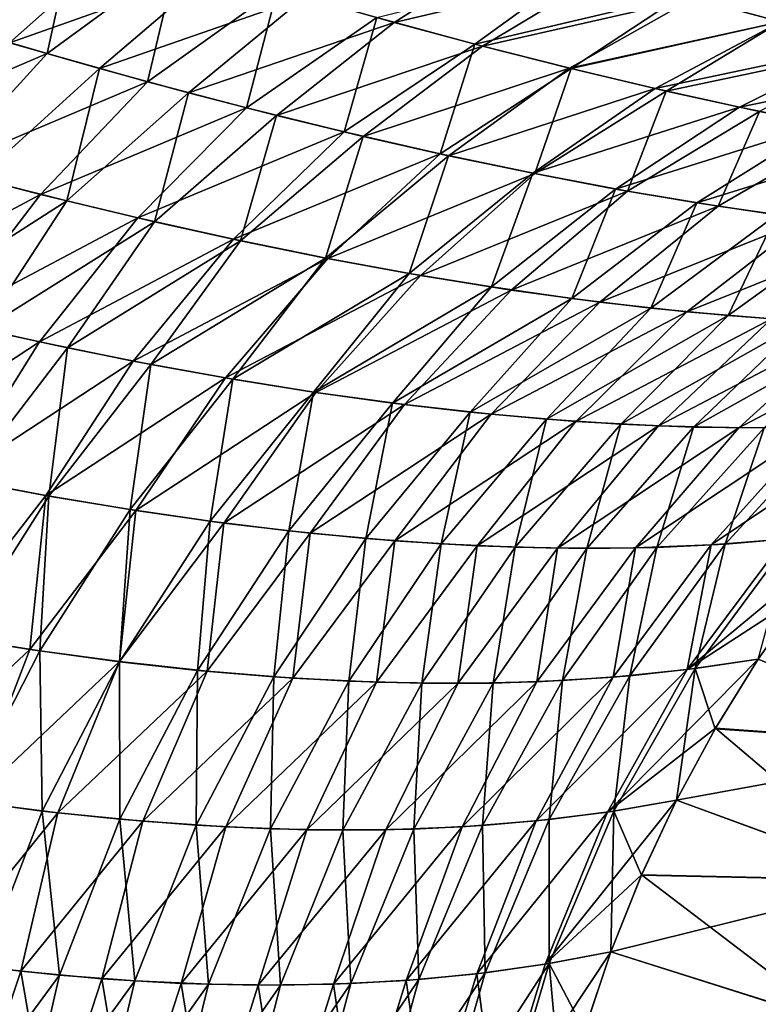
# Model space of a CAD drawing. Header units: millimetres. Extents: x -30 to 76, y -3 to 301.
# Tile 11 of 256: x 19.63 to 22.5, y 39.11 to 42.93. Entities that reach past the tile are written whole.
import ezdxf

# ---------------------------------------------------------------- set-up
doc = ezdxf.new("R2010")
doc.units = ezdxf.units.MM
doc.header["$LTSCALE"] = 81.481481
for name, color, linetype in [('15', 7, 'CONTINUOUS'), ('16', 7, 'CONTINUOUS'), ('17', 7, 'CONTINUOUS')]:
    doc.layers.add(name, color=color, linetype=linetype)

msp = doc.modelspace()

# ---------------------------------------------------------------- linework, layer by layer
at = {"layer": '15', "color": 7, "linetype": 'CONTINUOUS', "true_color": 0xaaaaaa}
for points in [[(19.8457, 43.2942, -17.4351), (19.3429, 42.9169, -17.2223), (19.4461, 43.4254, -17.6917), (19.8457, 43.2942, -17.4351)], [(19.7376, 42.8007, -16.9499), (19.3429, 42.9169, -17.2223), (19.8457, 43.2942, -17.4351), (19.7376, 42.8007, -16.9499)], [(20.2409, 43.1695, -17.1721), (19.7376, 42.8007, -16.9499), (19.8457, 43.2942, -17.4351), (20.2409, 43.1695, -17.1721)], [(20.1275, 42.6918, -16.6717), (19.7376, 42.8007, -16.9499), (20.2409, 43.1695, -17.1721), (20.1275, 42.6918, -16.6717)], [(20.6316, 43.0517, -16.9029), (20.1275, 42.6918, -16.6717), (20.2409, 43.1695, -17.1721), (20.6316, 43.0517, -16.9029)], [(22.8846, 43.1638, -16.6448), (22.585, 42.9239, -16.1322), (22.2026, 43.0277, -16.4289), (22.8846, 43.1638, -16.6448)], [(21.3975, 42.8379, -16.3456), (21.0172, 42.941, -16.6273), (21.8141, 43.1397, -16.7184), (21.3975, 42.8379, -16.3456)], [(22.2026, 43.0277, -16.4289), (21.3975, 42.8379, -16.3456), (21.8141, 43.1397, -16.7184), (22.2026, 43.0277, -16.4289)], [(20.5121, 42.5905, -16.3878), (20.1275, 42.6918, -16.6717), (20.6316, 43.0517, -16.9029), (20.5121, 42.5905, -16.3878)], [(21.0172, 42.941, -16.6273), (20.5121, 42.5905, -16.3878), (20.6316, 43.0517, -16.9029), (21.0172, 42.941, -16.6273)], [(21.7721, 42.7425, -16.0576), (21.3975, 42.8379, -16.3456), (22.2026, 43.0277, -16.4289), (21.7721, 42.7425, -16.0576)], [(22.585, 42.9239, -16.1322), (21.7721, 42.7425, -16.0576), (22.2026, 43.0277, -16.4289), (22.585, 42.9239, -16.1322)], [(20.891, 42.497, -16.0981), (20.5121, 42.5905, -16.3878), (21.0172, 42.941, -16.6273), (20.891, 42.497, -16.0981)], [(21.3975, 42.8379, -16.3456), (20.891, 42.497, -16.0981), (21.0172, 42.941, -16.6273), (21.3975, 42.8379, -16.3456)], [(19.7376, 42.8007, -16.9499), (18.9418, 42.4606, -17.0158), (19.3429, 42.9169, -17.2223), (19.7376, 42.8007, -16.9499)], [(22.1406, 42.6554, -15.7634), (21.7721, 42.7425, -16.0576), (22.585, 42.9239, -16.1322), (22.1406, 42.6554, -15.7634)], [(22.9609, 42.8288, -15.8283), (22.1406, 42.6554, -15.7634), (22.585, 42.9239, -16.1322), (22.9609, 42.8288, -15.8283)], [(21.264, 42.4119, -15.8028), (20.891, 42.497, -16.0981), (21.3975, 42.8379, -16.3456), (21.264, 42.4119, -15.8028)], [(21.7721, 42.7425, -16.0576), (21.264, 42.4119, -15.8028), (21.3975, 42.8379, -16.3456), (21.7721, 42.7425, -16.0576)], [(22.5025, 42.5767, -15.4632), (22.1406, 42.6554, -15.7634), (22.9609, 42.8288, -15.8283), (22.5025, 42.5767, -15.4632)], [(19.3298, 42.3539, -16.7347), (18.9418, 42.4606, -17.0158), (19.7376, 42.8007, -16.9499), (19.3298, 42.3539, -16.7347)], [(20.1275, 42.6918, -16.6717), (19.3298, 42.3539, -16.7347), (19.7376, 42.8007, -16.9499), (20.1275, 42.6918, -16.6717)], [(21.6306, 42.3352, -15.502), (21.264, 42.4119, -15.8028), (21.7721, 42.7425, -16.0576), (21.6306, 42.3352, -15.502)], [(22.1406, 42.6554, -15.7634), (21.6306, 42.3352, -15.502), (21.7721, 42.7425, -16.0576), (22.1406, 42.6554, -15.7634)], [(19.7128, 42.2548, -16.4484), (19.3298, 42.3539, -16.7347), (20.1275, 42.6918, -16.6717), (19.7128, 42.2548, -16.4484)], [(20.5121, 42.5905, -16.3878), (19.7128, 42.2548, -16.4484), (20.1275, 42.6918, -16.6717), (20.5121, 42.5905, -16.3878)], [(21.9904, 42.2674, -15.1957), (21.6306, 42.3352, -15.502), (22.1406, 42.6554, -15.7634), (21.9904, 42.2674, -15.1957)], [(22.5025, 42.5767, -15.4632), (21.9904, 42.2674, -15.1957), (22.1406, 42.6554, -15.7634), (22.5025, 42.5767, -15.4632)], [(20.0903, 42.1637, -16.1569), (19.7128, 42.2548, -16.4484), (20.5121, 42.5905, -16.3878), (20.0903, 42.1637, -16.1569)], [(20.891, 42.497, -16.0981), (20.0903, 42.1637, -16.1569), (20.5121, 42.5905, -16.3878), (20.891, 42.497, -16.0981)], [(22.3429, 42.2088, -14.8842), (21.9904, 42.2674, -15.1957), (22.5025, 42.5767, -15.4632), (22.3429, 42.2088, -14.8842)], [(22.8574, 42.507, -15.157), (22.3429, 42.2088, -14.8842), (22.5025, 42.5767, -15.4632), (22.8574, 42.507, -15.157)], [(20.462, 42.0807, -15.8603), (20.0903, 42.1637, -16.1569), (20.891, 42.497, -16.0981), (20.462, 42.0807, -15.8603)], [(21.264, 42.4119, -15.8028), (20.462, 42.0807, -15.8603), (20.891, 42.497, -16.0981), (21.264, 42.4119, -15.8028)], [(22.6876, 42.1598, -14.5675), (22.3429, 42.2088, -14.8842), (22.8574, 42.507, -15.157), (22.6876, 42.1598, -14.5675)], [(20.8276, 42.0063, -15.5587), (20.462, 42.0807, -15.8603), (21.264, 42.4119, -15.8028), (20.8276, 42.0063, -15.5587)], [(21.6306, 42.3352, -15.502), (20.8276, 42.0063, -15.5587), (21.264, 42.4119, -15.8028), (21.6306, 42.3352, -15.502)], [(19.7128, 42.2548, -16.4484), (18.9626, 41.856, -16.5706), (19.3298, 42.3539, -16.7347), (19.7128, 42.2548, -16.4484)], [(21.1867, 41.9406, -15.2522), (20.8276, 42.0063, -15.5587), (21.6306, 42.3352, -15.502), (21.1867, 41.9406, -15.2522)], [(21.9904, 42.2674, -15.1957), (21.1867, 41.9406, -15.2522), (21.6306, 42.3352, -15.502), (21.9904, 42.2674, -15.1957)], [(19.338, 41.765, -16.2749), (18.9626, 41.856, -16.5706), (19.7128, 42.2548, -16.4484), (19.338, 41.765, -16.2749)], [(20.0903, 42.1637, -16.1569), (19.338, 41.765, -16.2749), (19.7128, 42.2548, -16.4484), (20.0903, 42.1637, -16.1569)], [(21.5388, 41.8839, -14.941), (21.1867, 41.9406, -15.2522), (21.9904, 42.2674, -15.1957), (21.5388, 41.8839, -14.941)], [(22.3429, 42.2088, -14.8842), (21.5388, 41.8839, -14.941), (21.9904, 42.2674, -15.1957), (22.3429, 42.2088, -14.8842)], [(21.8835, 41.8367, -14.6253), (21.5388, 41.8839, -14.941), (22.3429, 42.2088, -14.8842), (21.8835, 41.8367, -14.6253)], [(22.6876, 42.1598, -14.5675), (21.8835, 41.8367, -14.6253), (22.3429, 42.2088, -14.8842), (22.6876, 42.1598, -14.5675)], [(19.7079, 41.6824, -15.9744), (19.338, 41.765, -16.2749), (20.0903, 42.1637, -16.1569), (19.7079, 41.6824, -15.9744)], [(20.462, 42.0807, -15.8603), (19.7079, 41.6824, -15.9744), (20.0903, 42.1637, -16.1569), (20.462, 42.0807, -15.8603)], [(22.2204, 41.7991, -14.3052), (21.8835, 41.8367, -14.6253), (22.6876, 42.1598, -14.5675), (22.2204, 41.7991, -14.3052)], [(23.0241, 42.1208, -14.2459), (22.2204, 41.7991, -14.3052), (22.6876, 42.1598, -14.5675), (23.0241, 42.1208, -14.2459)], [(22.5491, 41.7716, -13.981), (22.2204, 41.7991, -14.3052), (23.0241, 42.1208, -14.2459), (22.5491, 41.7716, -13.981)], [(20.0719, 41.6082, -15.6694), (19.7079, 41.6824, -15.9744), (20.462, 42.0807, -15.8603), (20.0719, 41.6082, -15.6694)], [(20.8276, 42.0063, -15.5587), (20.0719, 41.6082, -15.6694), (20.462, 42.0807, -15.8603), (20.8276, 42.0063, -15.5587)], [(20.4297, 41.5429, -15.3599), (20.0719, 41.6082, -15.6694), (20.8276, 42.0063, -15.5587), (20.4297, 41.5429, -15.3599)], [(21.1867, 41.9406, -15.2522), (20.4297, 41.5429, -15.3599), (20.8276, 42.0063, -15.5587), (21.1867, 41.9406, -15.2522)], [(20.7808, 41.4865, -15.0461), (20.4297, 41.5429, -15.3599), (21.1867, 41.9406, -15.2522), (20.7808, 41.4865, -15.0461)], [(21.5388, 41.8839, -14.941), (20.7808, 41.4865, -15.0461), (21.1867, 41.9406, -15.2522), (21.5388, 41.8839, -14.941)], [(21.1248, 41.4393, -14.7282), (20.7808, 41.4865, -15.0461), (21.5388, 41.8839, -14.941), (21.1248, 41.4393, -14.7282)], [(21.8835, 41.8367, -14.6253), (21.1248, 41.4393, -14.7282), (21.5388, 41.8839, -14.941), (21.8835, 41.8367, -14.6253)], [(21.4615, 41.4018, -14.4064), (21.1248, 41.4393, -14.7282), (21.8835, 41.8367, -14.6253), (21.4615, 41.4018, -14.4064)], [(22.2204, 41.7991, -14.3052), (21.4615, 41.4018, -14.4064), (21.8835, 41.8367, -14.6253), (22.2204, 41.7991, -14.3052)], [(21.7902, 41.374, -14.0809), (21.4615, 41.4018, -14.4064), (22.2204, 41.7991, -14.3052), (21.7902, 41.374, -14.0809)], [(22.5491, 41.7716, -13.981), (21.7902, 41.374, -14.0809), (22.2204, 41.7991, -14.3052), (22.5491, 41.7716, -13.981)], [(19.7079, 41.6824, -15.9744), (19.0169, 41.229, -16.1463), (19.338, 41.765, -16.2749), (19.7079, 41.6824, -15.9744)], [(22.1107, 41.3564, -13.7519), (21.7902, 41.374, -14.0809), (22.5491, 41.7716, -13.981), (22.1107, 41.3564, -13.7519)], [(22.8689, 41.7543, -13.6528), (22.1107, 41.3564, -13.7519), (22.5491, 41.7716, -13.981), (22.8689, 41.7543, -13.6528)], [(22.4224, 41.3491, -13.4197), (22.1107, 41.3564, -13.7519), (22.8689, 41.7543, -13.6528), (22.4224, 41.3491, -13.4197)], [(23.1795, 41.7477, -13.3211), (22.4224, 41.3491, -13.4197), (22.8689, 41.7543, -13.6528), (23.1795, 41.7477, -13.3211)], [(22.7249, 41.3524, -13.0846), (22.4224, 41.3491, -13.4197), (23.1795, 41.7477, -13.3211), (22.7249, 41.3524, -13.0846)], [(19.378, 41.1534, -15.8363), (19.0169, 41.229, -16.1463), (19.7079, 41.6824, -15.9744), (19.378, 41.1534, -15.8363)], [(20.0719, 41.6082, -15.6694), (19.378, 41.1534, -15.8363), (19.7079, 41.6824, -15.9744), (20.0719, 41.6082, -15.6694)], [(19.7332, 41.0865, -15.5221), (19.378, 41.1534, -15.8363), (20.0719, 41.6082, -15.6694), (19.7332, 41.0865, -15.5221)], [(20.4297, 41.5429, -15.3599), (19.7332, 41.0865, -15.5221), (20.0719, 41.6082, -15.6694), (20.4297, 41.5429, -15.3599)], [(20.0821, 41.0286, -15.2039), (19.7332, 41.0865, -15.5221), (20.4297, 41.5429, -15.3599), (20.0821, 41.0286, -15.2039)], [(20.7808, 41.4865, -15.0461), (20.0821, 41.0286, -15.2039), (20.4297, 41.5429, -15.3599), (20.7808, 41.4865, -15.0461)], [(20.4243, 40.98, -14.8819), (20.0821, 41.0286, -15.2039), (20.7808, 41.4865, -15.0461), (20.4243, 40.98, -14.8819)], [(21.1248, 41.4393, -14.7282), (20.4243, 40.98, -14.8819), (20.7808, 41.4865, -15.0461), (21.1248, 41.4393, -14.7282)], [(20.7594, 40.9408, -14.5562), (20.4243, 40.98, -14.8819), (21.1248, 41.4393, -14.7282), (20.7594, 40.9408, -14.5562)], [(21.4615, 41.4018, -14.4064), (20.7594, 40.9408, -14.5562), (21.1248, 41.4393, -14.7282), (21.4615, 41.4018, -14.4064)], [(21.0871, 40.9113, -14.2271), (20.7594, 40.9408, -14.5562), (21.4615, 41.4018, -14.4064), (21.0871, 40.9113, -14.2271)], [(21.7902, 41.374, -14.0809), (21.0871, 40.9113, -14.2271), (21.4615, 41.4018, -14.4064), (21.7902, 41.374, -14.0809)], [(21.407, 40.8918, -13.8949), (21.0871, 40.9113, -14.2271), (21.7902, 41.374, -14.0809), (21.407, 40.8918, -13.8949)], [(22.1107, 41.3564, -13.7519), (21.407, 40.8918, -13.8949), (21.7902, 41.374, -14.0809), (22.1107, 41.3564, -13.7519)], [(22.5994, 40.9176, -12.54), (22.3153, 40.8952, -12.8819), (23.0176, 41.3665, -12.7471), (22.5994, 40.9176, -12.54)], [(23.0176, 41.3665, -12.7471), (22.3153, 40.8952, -12.8819), (22.7249, 41.3524, -13.0846), (23.0176, 41.3665, -12.7471)], [(21.7186, 40.8824, -13.5598), (21.407, 40.8918, -13.8949), (22.1107, 41.3564, -13.7519), (21.7186, 40.8824, -13.5598)], [(22.4224, 41.3491, -13.4197), (21.7186, 40.8824, -13.5598), (22.1107, 41.3564, -13.7519), (22.4224, 41.3491, -13.4197)], [(22.0215, 40.8835, -13.222), (21.7186, 40.8824, -13.5598), (22.4224, 41.3491, -13.4197), (22.0215, 40.8835, -13.222)], [(22.3153, 40.8952, -12.8819), (22.0215, 40.8835, -13.222), (22.7249, 41.3524, -13.0846), (22.3153, 40.8952, -12.8819)], [(22.7249, 41.3524, -13.0846), (22.0215, 40.8835, -13.222), (22.4224, 41.3491, -13.4197), (22.7249, 41.3524, -13.0846)], [(19.7332, 41.0865, -15.5221), (19.3153, 40.5474, -15.5475), (19.378, 41.1534, -15.8363), (19.7332, 41.0865, -15.5221)], [(19.6704, 40.4897, -15.2086), (19.3153, 40.5474, -15.5475), (19.7332, 41.0865, -15.5221), (19.6704, 40.4897, -15.2086)], [(20.0821, 41.0286, -15.2039), (19.6704, 40.4897, -15.2086), (19.7332, 41.0865, -15.5221), (20.0821, 41.0286, -15.2039)], [(20.0184, 40.4422, -14.8658), (19.6704, 40.4897, -15.2086), (20.0821, 41.0286, -15.2039), (20.0184, 40.4422, -14.8658)], [(20.4243, 40.98, -14.8819), (20.0184, 40.4422, -14.8658), (20.0821, 41.0286, -15.2039), (20.4243, 40.98, -14.8819)], [(20.3589, 40.4049, -14.5194), (20.0184, 40.4422, -14.8658), (20.4243, 40.98, -14.8819), (20.3589, 40.4049, -14.5194)], [(20.7594, 40.9408, -14.5562), (20.3589, 40.4049, -14.5194), (20.4243, 40.98, -14.8819), (20.7594, 40.9408, -14.5562)], [(22.6791, 40.7083, -12.1035), (22.2221, 40.4113, -12.3819), (22.8735, 40.9508, -12.1966), (22.6791, 40.7083, -12.1035)], [(22.8735, 40.9508, -12.1966), (22.2221, 40.4113, -12.3819), (22.5994, 40.9176, -12.54), (22.8735, 40.9508, -12.1966)], [(20.6916, 40.3781, -14.1697), (20.3589, 40.4049, -14.5194), (20.7594, 40.9408, -14.5562), (20.6916, 40.3781, -14.1697)], [(21.0871, 40.9113, -14.2271), (20.6916, 40.3781, -14.1697), (20.7594, 40.9408, -14.5562), (21.0871, 40.9113, -14.2271)], [(21.0161, 40.3623, -13.8169), (20.6916, 40.3781, -14.1697), (21.0871, 40.9113, -14.2271), (21.0161, 40.3623, -13.8169)], [(21.407, 40.8918, -13.8949), (21.0161, 40.3623, -13.8169), (21.0871, 40.9113, -14.2271), (21.407, 40.8918, -13.8949)], [(22.5994, 40.9176, -12.54), (22.2221, 40.4113, -12.3819), (22.3153, 40.8952, -12.8819), (22.5994, 40.9176, -12.54)], [(21.3318, 40.3575, -13.4615), (21.0161, 40.3623, -13.8169), (21.407, 40.8918, -13.8949), (21.3318, 40.3575, -13.4615)], [(21.7186, 40.8824, -13.5598), (21.3318, 40.3575, -13.4615), (21.407, 40.8918, -13.8949), (21.7186, 40.8824, -13.5598)], [(21.6384, 40.364, -13.1035), (21.3318, 40.3575, -13.4615), (21.7186, 40.8824, -13.5598), (21.6384, 40.364, -13.1035)], [(21.9353, 40.3819, -12.7435), (21.6384, 40.364, -13.1035), (22.0215, 40.8835, -13.222), (21.9353, 40.3819, -12.7435)], [(22.0215, 40.8835, -13.222), (21.6384, 40.364, -13.1035), (21.7186, 40.8824, -13.5598), (22.0215, 40.8835, -13.222)], [(22.2221, 40.4113, -12.3819), (21.9353, 40.3819, -12.7435), (22.3153, 40.8952, -12.8819), (22.2221, 40.4113, -12.3819)], [(22.3153, 40.8952, -12.8819), (21.9353, 40.3819, -12.7435), (22.0215, 40.8835, -13.222), (22.3153, 40.8952, -12.8819)], [(22.4983, 40.4524, -12.0192), (22.2221, 40.4113, -12.3819), (22.6791, 40.7083, -12.1035), (22.4983, 40.4524, -12.0192)], [(19.6704, 40.4897, -15.2086), (19.0984, 39.9522, -15.4921), (19.3153, 40.5474, -15.5475), (19.6704, 40.4897, -15.2086)], [(19.4426, 39.8989, -15.1433), (19.0984, 39.9522, -15.4921), (19.6704, 40.4897, -15.2086), (19.4426, 39.8989, -15.1433)], [(20.0184, 40.4422, -14.8658), (19.4426, 39.8989, -15.1433), (19.6704, 40.4897, -15.2086), (20.0184, 40.4422, -14.8658)], [(22.332, 40.1842, -11.944), (21.9134, 39.8587, -12.2483), (22.4983, 40.4524, -12.0192), (22.332, 40.1842, -11.944)], [(22.4983, 40.4524, -12.0192), (21.9134, 39.8587, -12.2483), (22.2221, 40.4113, -12.3819), (22.4983, 40.4524, -12.0192)], [(19.78, 39.8557, -14.791), (19.4426, 39.8989, -15.1433), (20.0184, 40.4422, -14.8658), (19.78, 39.8557, -14.791)], [(20.3589, 40.4049, -14.5194), (19.78, 39.8557, -14.791), (20.0184, 40.4422, -14.8658), (20.3589, 40.4049, -14.5194)], [(21.9134, 39.8587, -12.2483), (21.6359, 39.8243, -12.6173), (22.2221, 40.4113, -12.3819), (21.9134, 39.8587, -12.2483)], [(22.2221, 40.4113, -12.3819), (21.6359, 39.8243, -12.6173), (21.9353, 40.3819, -12.7435), (22.2221, 40.4113, -12.3819)], [(20.1099, 39.823, -14.4353), (19.78, 39.8557, -14.791), (20.3589, 40.4049, -14.5194), (20.1099, 39.823, -14.4353)], [(20.6916, 40.3781, -14.1697), (20.1099, 39.823, -14.4353), (20.3589, 40.4049, -14.5194), (20.6916, 40.3781, -14.1697)], [(20.4322, 39.801, -14.0766), (20.1099, 39.823, -14.4353), (20.6916, 40.3781, -14.1697), (20.4322, 39.801, -14.0766)], [(21.0161, 40.3623, -13.8169), (20.4322, 39.801, -14.0766), (20.6916, 40.3781, -14.1697), (21.0161, 40.3623, -13.8169)], [(21.6359, 39.8243, -12.6173), (21.3486, 39.8015, -12.9851), (21.9353, 40.3819, -12.7435), (21.6359, 39.8243, -12.6173)], [(21.9353, 40.3819, -12.7435), (21.3486, 39.8015, -12.9851), (21.6384, 40.364, -13.1035), (21.9353, 40.3819, -12.7435)], [(20.7463, 39.79, -13.7151), (20.4322, 39.801, -14.0766), (21.0161, 40.3623, -13.8169), (20.7463, 39.79, -13.7151)], [(21.3318, 40.3575, -13.4615), (20.7463, 39.79, -13.7151), (21.0161, 40.3623, -13.8169), (21.3318, 40.3575, -13.4615)], [(21.052, 39.7901, -13.3512), (20.7463, 39.79, -13.7151), (21.3318, 40.3575, -13.4615), (21.052, 39.7901, -13.3512)], [(21.3486, 39.8015, -12.9851), (21.052, 39.7901, -13.3512), (21.6384, 40.364, -13.1035), (21.3486, 39.8015, -12.9851)], [(21.6384, 40.364, -13.1035), (21.052, 39.7901, -13.3512), (21.3318, 40.3575, -13.4615), (21.6384, 40.364, -13.1035)], [(22.1807, 39.9047, -11.8783), (21.9134, 39.8587, -12.2483), (22.332, 40.1842, -11.944), (22.1807, 39.9047, -11.8783)], [(19.78, 39.8557, -14.791), (19.3148, 39.2799, -15.0821), (19.4426, 39.8989, -15.1433), (19.78, 39.8557, -14.791)], [(22.0452, 39.6153, -11.8224), (21.6708, 39.2685, -12.15), (22.1807, 39.9047, -11.8783), (22.0452, 39.6153, -11.8224)], [(22.1807, 39.9047, -11.8783), (21.6708, 39.2685, -12.15), (21.9134, 39.8587, -12.2483), (22.1807, 39.9047, -11.8783)], [(19.6364, 39.241, -14.7243), (19.3148, 39.2799, -15.0821), (19.78, 39.8557, -14.791), (19.6364, 39.241, -14.7243)], [(20.1099, 39.823, -14.4353), (19.6364, 39.241, -14.7243), (19.78, 39.8557, -14.791), (20.1099, 39.823, -14.4353)], [(21.6708, 39.2685, -12.15), (21.406, 39.2314, -12.523), (21.9134, 39.8587, -12.2483), (21.6708, 39.2685, -12.15)], [(21.9134, 39.8587, -12.2483), (21.406, 39.2314, -12.523), (21.6359, 39.8243, -12.6173), (21.9134, 39.8587, -12.2483)], [(19.9509, 39.2124, -14.3634), (19.6364, 39.241, -14.7243), (20.1099, 39.823, -14.4353), (19.9509, 39.2124, -14.3634)], [(20.4322, 39.801, -14.0766), (19.9509, 39.2124, -14.3634), (20.1099, 39.823, -14.4353), (20.4322, 39.801, -14.0766)], [(20.2581, 39.1944, -13.9997), (19.9509, 39.2124, -14.3634), (20.4322, 39.801, -14.0766), (20.2581, 39.1944, -13.9997)], [(20.7463, 39.79, -13.7151), (20.2581, 39.1944, -13.9997), (20.4322, 39.801, -14.0766), (20.7463, 39.79, -13.7151)], [(21.1319, 39.2055, -12.8948), (20.849, 39.1908, -13.2651), (21.3486, 39.8015, -12.9851), (21.1319, 39.2055, -12.8948)], [(21.3486, 39.8015, -12.9851), (20.849, 39.1908, -13.2651), (21.052, 39.7901, -13.3512), (21.3486, 39.8015, -12.9851)], [(21.406, 39.2314, -12.523), (21.1319, 39.2055, -12.8948), (21.6359, 39.8243, -12.6173), (21.406, 39.2314, -12.523)], [(21.6359, 39.8243, -12.6173), (21.1319, 39.2055, -12.8948), (21.3486, 39.8015, -12.9851), (21.6359, 39.8243, -12.6173)], [(20.5576, 39.1871, -13.6335), (20.2581, 39.1944, -13.9997), (20.7463, 39.79, -13.7151), (20.5576, 39.1871, -13.6335)], [(20.849, 39.1908, -13.2651), (20.5576, 39.1871, -13.6335), (21.052, 39.7901, -13.3512), (20.849, 39.1908, -13.2651)], [(21.052, 39.7901, -13.3512), (20.5576, 39.1871, -13.6335), (20.7463, 39.79, -13.7151), (21.052, 39.7901, -13.3512)], [(21.9261, 39.317, -11.7764), (21.6708, 39.2685, -12.15), (22.0452, 39.6153, -11.8224), (21.9261, 39.317, -11.7764)], [(21.8237, 39.0112, -11.7406), (21.4819, 38.6479, -12.1126), (21.9261, 39.317, -11.7764), (21.8237, 39.0112, -11.7406)], [(21.9261, 39.317, -11.7764), (21.4819, 38.6479, -12.1126), (21.6708, 39.2685, -12.15), (21.9261, 39.317, -11.7764)], [(19.6364, 39.241, -14.7243), (19.4302, 38.6249, -14.8495), (19.3148, 39.2799, -15.0821), (19.6364, 39.241, -14.7243)], [(21.6708, 39.2685, -12.15), (21.4819, 38.6479, -12.1126), (21.406, 39.2314, -12.523), (21.6708, 39.2685, -12.15)], [(19.748, 38.5932, -14.4661), (19.4302, 38.6249, -14.8495), (19.6364, 39.241, -14.7243), (19.748, 38.5932, -14.4661)], [(19.9509, 39.2124, -14.3634), (19.748, 38.5932, -14.4661), (19.6364, 39.241, -14.7243), (19.9509, 39.2124, -14.3634)], [(21.406, 39.2314, -12.523), (21.2154, 38.6088, -12.5093), (21.1319, 39.2055, -12.8948), (21.406, 39.2314, -12.523)], [(21.4819, 38.6479, -12.1126), (21.2154, 38.6088, -12.5093), (21.406, 39.2314, -12.523), (21.4819, 38.6479, -12.1126)], [(20.0581, 38.5728, -14.0795), (19.748, 38.5932, -14.4661), (19.9509, 39.2124, -14.3634), (20.0581, 38.5728, -14.0795)], [(20.2581, 39.1944, -13.9997), (20.0581, 38.5728, -14.0795), (19.9509, 39.2124, -14.3634), (20.2581, 39.1944, -13.9997)], [(20.3604, 38.564, -13.6903), (20.0581, 38.5728, -14.0795), (20.2581, 39.1944, -13.9997), (20.3604, 38.564, -13.6903)], [(20.5576, 39.1871, -13.6335), (20.3604, 38.564, -13.6903), (20.2581, 39.1944, -13.9997), (20.5576, 39.1871, -13.6335)], [(20.6542, 38.567, -13.2986), (20.3604, 38.564, -13.6903), (20.5576, 39.1871, -13.6335), (20.6542, 38.567, -13.2986)], [(20.849, 39.1908, -13.2651), (20.6542, 38.567, -13.2986), (20.5576, 39.1871, -13.6335), (20.849, 39.1908, -13.2651)], [(20.9394, 38.5819, -12.9048), (20.6542, 38.567, -13.2986), (20.849, 39.1908, -13.2651), (20.9394, 38.5819, -12.9048)], [(21.1319, 39.2055, -12.8948), (20.9394, 38.5819, -12.9048), (20.849, 39.1908, -13.2651), (21.1319, 39.2055, -12.8948)], [(21.2154, 38.6088, -12.5093), (20.9394, 38.5819, -12.9048), (21.1319, 39.2055, -12.8948), (21.2154, 38.6088, -12.5093)]]:
    msp.add_3dface(points, dxfattribs=at)
at = {"layer": '16', "color": 7, "linetype": 'CONTINUOUS', "true_color": 0xaaaaaa}
for points in [[(22.4983, 40.4524, -12.0192), (22.6791, 40.7083, -12.1035), (23.313, 40.1144, -10.1214), (22.4983, 40.4524, -12.0192)], [(22.4983, 40.4524, 12.0192), (22.3309, 40.1822, 11.9435), (23.3217, 40.1132, 10.1025), (22.4983, 40.4524, 12.0192)], [(22.332, 40.1842, -11.944), (22.4983, 40.4524, -12.0192), (23.313, 40.1144, -10.1214), (22.332, 40.1842, -11.944)], [(22.1807, 39.9047, -11.8783), (22.332, 40.1842, -11.944), (23.0289, 39.5928, -10.0226), (22.1807, 39.9047, -11.8783)], [(22.3309, 40.1822, 11.9435), (22.1807, 39.9047, 11.8784), (23.3217, 40.1132, 10.1025), (22.3309, 40.1822, 11.9435)], [(22.332, 40.1842, -11.944), (23.313, 40.1144, -10.1214), (23.0289, 39.5928, -10.0226), (22.332, 40.1842, -11.944)], [(23.3217, 40.1132, 10.1025), (22.1807, 39.9047, 11.8784), (23.0375, 39.5915, 10.0038), (23.3217, 40.1132, 10.1025)], [(22.1807, 39.9047, 11.8784), (22.0446, 39.6138, 11.8222), (23.0375, 39.5915, 10.0038), (22.1807, 39.9047, 11.8784)], [(22.0452, 39.6153, -11.8224), (22.1807, 39.9047, -11.8783), (23.0289, 39.5928, -10.0226), (22.0452, 39.6153, -11.8224)], [(21.9261, 39.317, -11.7764), (22.0452, 39.6153, -11.8224), (22.803, 39.0391, -9.9527), (21.9261, 39.317, -11.7764)], [(22.0446, 39.6138, 11.8222), (21.9261, 39.317, 11.7764), (23.0375, 39.5915, 10.0038), (22.0446, 39.6138, 11.8222)], [(22.0452, 39.6153, -11.8224), (23.0289, 39.5928, -10.0226), (22.803, 39.0391, -9.9527), (22.0452, 39.6153, -11.8224)], [(23.0375, 39.5915, 10.0038), (21.9261, 39.317, 11.7764), (22.8116, 39.0378, 9.9341), (23.0375, 39.5915, 10.0038)], [(21.9261, 39.317, 11.7764), (21.8235, 39.0103, 11.7405), (22.8116, 39.0378, 9.9341), (21.9261, 39.317, 11.7764)], [(21.8237, 39.0112, -11.7406), (21.9261, 39.317, -11.7764), (22.803, 39.0391, -9.9527), (21.8237, 39.0112, -11.7406)]]:
    msp.add_3dface(points, dxfattribs=at)
at = {"layer": '17', "color": 7, "linetype": 'CONTINUOUS', "true_color": 0xaaaaaa}
for points in [[(19.5924, 42.8428, 17.0512), (20.0325, 43.2346, 17.3119), (19.2392, 42.9484, 17.2923), (19.5924, 42.8428, 17.0512)], [(20.3873, 43.1247, 17.0724), (20.0325, 43.2346, 17.3119), (19.5924, 42.8428, 17.0512), (20.3873, 43.1247, 17.0724)], [(21.085, 42.9222, 16.5779), (21.5519, 43.2187, 16.9074), (20.7382, 43.0205, 16.8277), (21.085, 42.9222, 16.5779)], [(21.9009, 43.1141, 16.6547), (21.5519, 43.2187, 16.9074), (21.085, 42.9222, 16.5779), (21.9009, 43.1141, 16.6547)], [(22.8567, 43.1723, 16.666), (22.2454, 43.0157, 16.3963), (22.585, 42.9239, 16.1322), (22.8567, 43.1723, 16.666)], [(19.9417, 42.7429, 16.8054), (20.3873, 43.1247, 17.0724), (19.5924, 42.8428, 17.0512), (19.9417, 42.7429, 16.8054)], [(20.7382, 43.0205, 16.8277), (20.3873, 43.1247, 17.0724), (19.9417, 42.7429, 16.8054), (20.7382, 43.0205, 16.8277)], [(21.4273, 42.8301, 16.323), (21.9009, 43.1141, 16.6547), (21.085, 42.9222, 16.5779), (21.4273, 42.8301, 16.323)], [(22.2454, 43.0157, 16.3963), (21.9009, 43.1141, 16.6547), (21.4273, 42.8301, 16.323), (22.2454, 43.0157, 16.3963)], [(20.2871, 42.649, 16.5551), (20.7382, 43.0205, 16.8277), (19.9417, 42.7429, 16.8054), (20.2871, 42.649, 16.5551)], [(21.085, 42.9222, 16.5779), (20.7382, 43.0205, 16.8277), (20.2871, 42.649, 16.5551), (21.085, 42.9222, 16.5779)], [(21.765, 42.7443, 16.0631), (22.2454, 43.0157, 16.3963), (21.4273, 42.8301, 16.323), (21.765, 42.7443, 16.0631)], [(22.585, 42.9239, 16.1322), (22.2454, 43.0157, 16.3963), (21.765, 42.7443, 16.0631), (22.585, 42.9239, 16.1322)], [(20.6281, 42.5612, 16.3002), (21.085, 42.9222, 16.5779), (20.2871, 42.649, 16.5551), (20.6281, 42.5612, 16.3002)], [(21.4273, 42.8301, 16.323), (21.085, 42.9222, 16.5779), (20.6281, 42.5612, 16.3002), (21.4273, 42.8301, 16.323)], [(22.0977, 42.6651, 15.7982), (22.585, 42.9239, 16.1322), (21.765, 42.7443, 16.0631), (22.0977, 42.6651, 15.7982)], [(22.9194, 42.8389, 15.8624), (22.585, 42.9239, 16.1322), (22.0977, 42.6651, 15.7982), (22.9194, 42.8389, 15.8624)], [(19.9417, 42.7429, 16.8054), (19.5924, 42.8428, 17.0512), (19.4706, 42.3167, 16.6306), (19.9417, 42.7429, 16.8054)], [(20.9646, 42.4797, 16.0407), (21.4273, 42.8301, 16.323), (20.6281, 42.5612, 16.3002), (20.9646, 42.4797, 16.0407)], [(21.765, 42.7443, 16.0631), (21.4273, 42.8301, 16.323), (20.9646, 42.4797, 16.0407), (21.765, 42.7443, 16.0631)], [(22.4251, 42.5929, 15.5283), (22.9194, 42.8389, 15.8624), (22.0977, 42.6651, 15.7982), (22.4251, 42.5929, 15.5283)], [(23.2484, 42.7611, 15.5869), (22.9194, 42.8389, 15.8624), (22.4251, 42.5929, 15.5283), (23.2484, 42.7611, 15.5869)], [(19.8147, 42.2295, 16.3707), (19.9417, 42.7429, 16.8054), (19.4706, 42.3167, 16.6306), (19.8147, 42.2295, 16.3707)], [(20.2871, 42.649, 16.5551), (19.9417, 42.7429, 16.8054), (19.8147, 42.2295, 16.3707), (20.2871, 42.649, 16.5551)], [(21.2963, 42.4048, 15.7768), (21.765, 42.7443, 16.0631), (20.9646, 42.4797, 16.0407), (21.2963, 42.4048, 15.7768)], [(22.0977, 42.6651, 15.7982), (21.765, 42.7443, 16.0631), (21.2963, 42.4048, 15.7768), (22.0977, 42.6651, 15.7982)], [(22.7469, 42.5278, 15.2535), (23.2484, 42.7611, 15.5869), (22.4251, 42.5929, 15.5283), (22.7469, 42.5278, 15.2535)], [(21.6228, 42.3368, 15.5085), (22.0977, 42.6651, 15.7982), (21.2963, 42.4048, 15.7768), (21.6228, 42.3368, 15.5085)], [(22.4251, 42.5929, 15.5283), (22.0977, 42.6651, 15.7982), (21.6228, 42.3368, 15.5085), (22.4251, 42.5929, 15.5283)], [(20.1543, 42.1489, 16.1066), (20.2871, 42.649, 16.5551), (19.8147, 42.2295, 16.3707), (20.1543, 42.1489, 16.1066)], [(20.6281, 42.5612, 16.3002), (20.2871, 42.649, 16.5551), (20.1543, 42.1489, 16.1066), (20.6281, 42.5612, 16.3002)], [(21.9439, 42.2757, 15.2359), (22.4251, 42.5929, 15.5283), (21.6228, 42.3368, 15.5085), (21.9439, 42.2757, 15.2359)], [(22.7469, 42.5278, 15.2535), (22.4251, 42.5929, 15.5283), (21.9439, 42.2757, 15.2359), (22.7469, 42.5278, 15.2535)], [(20.4891, 42.075, 15.8383), (20.6281, 42.5612, 16.3002), (20.1543, 42.1489, 16.1066), (20.4891, 42.075, 15.8383)], [(20.9646, 42.4797, 16.0407), (20.6281, 42.5612, 16.3002), (20.4891, 42.075, 15.8383), (20.9646, 42.4797, 16.0407)], [(22.2593, 42.222, 14.9591), (22.7469, 42.5278, 15.2535), (21.9439, 42.2757, 15.2359), (22.2593, 42.222, 14.9591)], [(23.0628, 42.4703, 14.974), (22.7469, 42.5278, 15.2535), (22.2593, 42.222, 14.9591), (23.0628, 42.4703, 14.974)], [(20.8189, 42.008, 15.566), (20.9646, 42.4797, 16.0407), (20.4891, 42.075, 15.8383), (20.8189, 42.008, 15.566)], [(21.2963, 42.4048, 15.7768), (20.9646, 42.4797, 16.0407), (20.8189, 42.008, 15.566), (21.2963, 42.4048, 15.7768)], [(22.5686, 42.1757, 14.6782), (23.0628, 42.4703, 14.974), (22.2593, 42.222, 14.9591), (22.5686, 42.1757, 14.6782)], [(21.1433, 41.9481, 15.2898), (21.2963, 42.4048, 15.7768), (20.8189, 42.008, 15.566), (21.1433, 41.9481, 15.2898)], [(21.6228, 42.3368, 15.5085), (21.2963, 42.4048, 15.7768), (21.1433, 41.9481, 15.2898), (21.6228, 42.3368, 15.5085)], [(21.4622, 41.8956, 15.0096), (21.6228, 42.3368, 15.5085), (21.1433, 41.9481, 15.2898), (21.4622, 41.8956, 15.0096)], [(21.9439, 42.2757, 15.2359), (21.6228, 42.3368, 15.5085), (21.4622, 41.8956, 15.0096), (21.9439, 42.2757, 15.2359)], [(19.8147, 42.2295, 16.3707), (19.4706, 42.3167, 16.6306), (19.1561, 41.8082, 16.4193), (19.8147, 42.2295, 16.3707)], [(21.7751, 41.8506, 14.7258), (21.9439, 42.2757, 15.2359), (21.4622, 41.8956, 15.0096), (21.7751, 41.8506, 14.7258)], [(22.2593, 42.222, 14.9591), (21.9439, 42.2757, 15.2359), (21.7751, 41.8506, 14.7258), (22.2593, 42.222, 14.9591)], [(19.4888, 41.7305, 16.1536), (19.8147, 42.2295, 16.3707), (19.1561, 41.8082, 16.4193), (19.4888, 41.7305, 16.1536)], [(20.1543, 42.1489, 16.1066), (19.8147, 42.2295, 16.3707), (19.4888, 41.7305, 16.1536), (20.1543, 42.1489, 16.1066)], [(22.0817, 41.8135, 14.4383), (22.2593, 42.222, 14.9591), (21.7751, 41.8506, 14.7258), (22.0817, 41.8135, 14.4383)], [(22.5686, 42.1757, 14.6782), (22.2593, 42.222, 14.9591), (22.0817, 41.8135, 14.4383), (22.5686, 42.1757, 14.6782)], [(22.3818, 41.7844, 14.1475), (22.5686, 42.1757, 14.6782), (22.0817, 41.8135, 14.4383), (22.3818, 41.7844, 14.1475)], [(22.8716, 42.1374, 14.3933), (22.5686, 42.1757, 14.6782), (22.3818, 41.7844, 14.1475), (22.8716, 42.1374, 14.3933)], [(19.8169, 41.6594, 15.8842), (20.1543, 42.1489, 16.1066), (19.4888, 41.7305, 16.1536), (19.8169, 41.6594, 15.8842)], [(20.4891, 42.075, 15.8383), (20.1543, 42.1489, 16.1066), (19.8169, 41.6594, 15.8842), (20.4891, 42.075, 15.8383)], [(22.6749, 41.7636, 13.8534), (22.8716, 42.1374, 14.3933), (22.3818, 41.7844, 14.1475), (22.6749, 41.7636, 13.8534)], [(20.1402, 41.5952, 15.6111), (20.4891, 42.075, 15.8383), (19.8169, 41.6594, 15.8842), (20.1402, 41.5952, 15.6111)], [(20.8189, 42.008, 15.566), (20.4891, 42.075, 15.8383), (20.1402, 41.5952, 15.6111), (20.8189, 42.008, 15.566)], [(20.4585, 41.5379, 15.3345), (20.8189, 42.008, 15.566), (20.1402, 41.5952, 15.6111), (20.4585, 41.5379, 15.3345)], [(21.1433, 41.9481, 15.2898), (20.8189, 42.008, 15.566), (20.4585, 41.5379, 15.3345), (21.1433, 41.9481, 15.2898)], [(20.7714, 41.4879, 15.0546), (21.1433, 41.9481, 15.2898), (20.4585, 41.5379, 15.3345), (20.7714, 41.4879, 15.0546)], [(21.4622, 41.8956, 15.0096), (21.1433, 41.9481, 15.2898), (20.7714, 41.4879, 15.0546), (21.4622, 41.8956, 15.0096)], [(21.0788, 41.4452, 14.7713), (21.4622, 41.8956, 15.0096), (20.7714, 41.4879, 15.0546), (21.0788, 41.4452, 14.7713)], [(21.7751, 41.8506, 14.7258), (21.4622, 41.8956, 15.0096), (21.0788, 41.4452, 14.7713), (21.7751, 41.8506, 14.7258)], [(21.3803, 41.41, 14.4849), (21.7751, 41.8506, 14.7258), (21.0788, 41.4452, 14.7713), (21.3803, 41.41, 14.4849)], [(22.0817, 41.8135, 14.4383), (21.7751, 41.8506, 14.7258), (21.3803, 41.41, 14.4849), (22.0817, 41.8135, 14.4383)], [(21.6757, 41.3826, 14.1956), (22.0817, 41.8135, 14.4383), (21.3803, 41.41, 14.4849), (21.6757, 41.3826, 14.1956)], [(22.3818, 41.7844, 14.1475), (22.0817, 41.8135, 14.4383), (21.6757, 41.3826, 14.1956), (22.3818, 41.7844, 14.1475)], [(21.9646, 41.3632, 13.9034), (22.3818, 41.7844, 14.1475), (21.6757, 41.3826, 14.1956), (21.9646, 41.3632, 13.9034)], [(22.6749, 41.7636, 13.8534), (22.3818, 41.7844, 14.1475), (21.9646, 41.3632, 13.9034), (22.6749, 41.7636, 13.8534)], [(22.2466, 41.352, 13.6086), (22.6749, 41.7636, 13.8534), (21.9646, 41.3632, 13.9034), (22.2466, 41.352, 13.6086)], [(22.9608, 41.7513, 13.5561), (22.6749, 41.7636, 13.8534), (22.2466, 41.352, 13.6086), (22.9608, 41.7513, 13.5561)], [(22.5215, 41.349, 13.3114), (22.9608, 41.7513, 13.5561), (22.2466, 41.352, 13.6086), (22.5215, 41.349, 13.3114)], [(19.8169, 41.6594, 15.8842), (19.4888, 41.7305, 16.1536), (19.4228, 41.1445, 15.7972), (19.8169, 41.6594, 15.8842)], [(19.7443, 41.0845, 15.5122), (19.8169, 41.6594, 15.8842), (19.4228, 41.1445, 15.7972), (19.7443, 41.0845, 15.5122)], [(20.1402, 41.5952, 15.6111), (19.8169, 41.6594, 15.8842), (19.7443, 41.0845, 15.5122), (20.1402, 41.5952, 15.6111)], [(20.0605, 41.0319, 15.2238), (20.1402, 41.5952, 15.6111), (19.7443, 41.0845, 15.5122), (20.0605, 41.0319, 15.2238)], [(20.4585, 41.5379, 15.3345), (20.1402, 41.5952, 15.6111), (20.0605, 41.0319, 15.2238), (20.4585, 41.5379, 15.3345)], [(20.3713, 40.9869, 14.9324), (20.4585, 41.5379, 15.3345), (20.0605, 41.0319, 15.2238), (20.3713, 40.9869, 14.9324)], [(20.7714, 41.4879, 15.0546), (20.4585, 41.5379, 15.3345), (20.3713, 40.9869, 14.9324), (20.7714, 41.4879, 15.0546)], [(20.6764, 40.9497, 14.6379), (20.7714, 41.4879, 15.0546), (20.3713, 40.9869, 14.9324), (20.6764, 40.9497, 14.6379)], [(21.0788, 41.4452, 14.7713), (20.7714, 41.4879, 15.0546), (20.6764, 40.9497, 14.6379), (21.0788, 41.4452, 14.7713)], [(20.9754, 40.9203, 14.3406), (21.0788, 41.4452, 14.7713), (20.6764, 40.9497, 14.6379), (20.9754, 40.9203, 14.3406)], [(21.3803, 41.41, 14.4849), (21.0788, 41.4452, 14.7713), (20.9754, 40.9203, 14.3406), (21.3803, 41.41, 14.4849)], [(21.268, 40.899, 14.0406), (21.3803, 41.41, 14.4849), (20.9754, 40.9203, 14.3406), (21.268, 40.899, 14.0406)], [(21.6757, 41.3826, 14.1956), (21.3803, 41.41, 14.4849), (21.268, 40.899, 14.0406), (21.6757, 41.3826, 14.1956)], [(21.5541, 40.8861, 13.7381), (21.6757, 41.3826, 14.1956), (21.268, 40.899, 14.0406), (21.5541, 40.8861, 13.7381)], [(21.9646, 41.3632, 13.9034), (21.6757, 41.3826, 14.1956), (21.5541, 40.8861, 13.7381), (21.9646, 41.3632, 13.9034)], [(21.8332, 40.8816, 13.4334), (21.9646, 41.3632, 13.9034), (21.5541, 40.8861, 13.7381), (21.8332, 40.8816, 13.4334)], [(22.2466, 41.352, 13.6086), (21.9646, 41.3632, 13.9034), (21.8332, 40.8816, 13.4334), (22.2466, 41.352, 13.6086)], [(22.105, 40.8857, 13.1266), (22.2466, 41.352, 13.6086), (21.8332, 40.8816, 13.4334), (22.105, 40.8857, 13.1266)], [(22.5215, 41.349, 13.3114), (22.2466, 41.352, 13.6086), (22.105, 40.8857, 13.1266), (22.5215, 41.349, 13.3114)], [(22.3693, 40.8985, 12.818), (22.5215, 41.349, 13.3114), (22.105, 40.8857, 13.1266), (22.3693, 40.8985, 12.818)], [(22.789, 41.3546, 13.0119), (22.5215, 41.349, 13.3114), (22.3693, 40.8985, 12.818), (22.789, 41.3546, 13.0119)], [(22.6255, 40.9202, 12.5079), (22.789, 41.3546, 13.0119), (22.3693, 40.8985, 12.818), (22.6255, 40.9202, 12.5079)], [(19.7443, 41.0845, 15.5122), (19.4228, 41.1445, 15.7972), (19.3949, 40.5337, 15.4724), (19.7443, 41.0845, 15.5122)], [(19.7095, 40.4839, 15.1706), (19.7443, 41.0845, 15.5122), (19.3949, 40.5337, 15.4724), (19.7095, 40.4839, 15.1706)], [(20.0605, 41.0319, 15.2238), (19.7443, 41.0845, 15.5122), (19.7095, 40.4839, 15.1706), (20.0605, 41.0319, 15.2238)], [(20.0185, 40.4421, 14.8657), (20.0605, 41.0319, 15.2238), (19.7095, 40.4839, 15.1706), (20.0185, 40.4421, 14.8657)], [(20.3713, 40.9869, 14.9324), (20.0605, 41.0319, 15.2238), (20.0185, 40.4421, 14.8657), (20.3713, 40.9869, 14.9324)], [(20.3215, 40.4085, 14.558), (20.3713, 40.9869, 14.9324), (20.0185, 40.4421, 14.8657), (20.3215, 40.4085, 14.558)], [(20.6764, 40.9497, 14.6379), (20.3713, 40.9869, 14.9324), (20.3215, 40.4085, 14.558), (20.6764, 40.9497, 14.6379)], [(20.6184, 40.3832, 14.2476), (20.6764, 40.9497, 14.6379), (20.3215, 40.4085, 14.558), (20.6184, 40.3832, 14.2476)], [(20.9754, 40.9203, 14.3406), (20.6764, 40.9497, 14.6379), (20.6184, 40.3832, 14.2476), (20.9754, 40.9203, 14.3406)], [(20.9089, 40.3663, 13.9348), (20.9754, 40.9203, 14.3406), (20.6184, 40.3832, 14.2476), (20.9089, 40.3663, 13.9348)], [(21.268, 40.899, 14.0406), (20.9754, 40.9203, 14.3406), (20.9089, 40.3663, 13.9348), (21.268, 40.899, 14.0406)], [(22.4983, 40.4524, 12.0192), (22.6255, 40.9202, 12.5079), (22.2533, 40.4153, 12.3417), (22.4983, 40.4524, 12.0192)], [(22.6255, 40.9202, 12.5079), (22.3693, 40.8985, 12.818), (22.2533, 40.4153, 12.3417), (22.6255, 40.9202, 12.5079)], [(21.1926, 40.3582, 13.6197), (21.268, 40.899, 14.0406), (20.9089, 40.3663, 13.9348), (21.1926, 40.3582, 13.6197)], [(21.5541, 40.8861, 13.7381), (21.268, 40.899, 14.0406), (21.1926, 40.3582, 13.6197), (21.5541, 40.8861, 13.7381)], [(21.4692, 40.3589, 13.3027), (21.5541, 40.8861, 13.7381), (21.1926, 40.3582, 13.6197), (21.4692, 40.3589, 13.3027)], [(21.8332, 40.8816, 13.4334), (21.5541, 40.8861, 13.7381), (21.4692, 40.3589, 13.3027), (21.8332, 40.8816, 13.4334)], [(21.7384, 40.3686, 12.9838), (21.8332, 40.8816, 13.4334), (21.4692, 40.3589, 13.3027), (21.7384, 40.3686, 12.9838)], [(22.105, 40.8857, 13.1266), (21.8332, 40.8816, 13.4334), (21.7384, 40.3686, 12.9838), (22.105, 40.8857, 13.1266)], [(21.9999, 40.3874, 12.6633), (22.105, 40.8857, 13.1266), (21.7384, 40.3686, 12.9838), (21.9999, 40.3874, 12.6633)], [(22.3693, 40.8985, 12.818), (22.105, 40.8857, 13.1266), (21.9999, 40.3874, 12.6633), (22.3693, 40.8985, 12.818)], [(22.2533, 40.4153, 12.3417), (22.3693, 40.8985, 12.818), (21.9999, 40.3874, 12.6633), (22.2533, 40.4153, 12.3417)], [(19.7095, 40.4839, 15.1706), (19.3949, 40.5337, 15.4724), (19.4117, 39.9033, 15.1751), (19.7095, 40.4839, 15.1706)], [(19.7192, 39.8628, 14.8552), (19.7095, 40.4839, 15.1706), (19.4117, 39.9033, 15.1751), (19.7192, 39.8628, 14.8552)], [(20.0185, 40.4421, 14.8657), (19.7095, 40.4839, 15.1706), (19.7192, 39.8628, 14.8552), (20.0185, 40.4421, 14.8657)], [(22.3309, 40.1822, 11.9435), (22.4983, 40.4524, 12.0192), (22.2533, 40.4153, 12.3417), (22.3309, 40.1822, 11.9435)], [(20.0208, 39.8309, 14.5326), (20.0185, 40.4421, 14.8657), (19.7192, 39.8628, 14.8552), (20.0208, 39.8309, 14.5326)], [(20.3215, 40.4085, 14.558), (20.0185, 40.4421, 14.8657), (20.0208, 39.8309, 14.5326), (20.3215, 40.4085, 14.558)], [(22.1807, 39.9047, 11.8784), (22.2533, 40.4153, 12.3417), (21.9381, 39.8624, 12.2147), (22.1807, 39.9047, 11.8784)], [(22.2533, 40.4153, 12.3417), (21.9999, 40.3874, 12.6633), (21.9381, 39.8624, 12.2147), (22.2533, 40.4153, 12.3417)], [(22.1807, 39.9047, 11.8784), (22.3309, 40.1822, 11.9435), (22.2533, 40.4153, 12.3417), (22.1807, 39.9047, 11.8784)], [(20.316, 39.8078, 14.2073), (20.3215, 40.4085, 14.558), (20.0208, 39.8309, 14.5326), (20.316, 39.8078, 14.2073)], [(20.6184, 40.3832, 14.2476), (20.3215, 40.4085, 14.558), (20.316, 39.8078, 14.2073), (20.6184, 40.3832, 14.2476)], [(20.6046, 39.7937, 13.8797), (20.6184, 40.3832, 14.2476), (20.316, 39.8078, 14.2073), (20.6046, 39.7937, 13.8797)], [(20.9089, 40.3663, 13.9348), (20.6184, 40.3832, 14.2476), (20.6046, 39.7937, 13.8797), (20.9089, 40.3663, 13.9348)], [(21.9999, 40.3874, 12.6633), (21.7384, 40.3686, 12.9838), (21.6871, 39.8297, 12.5504), (21.9999, 40.3874, 12.6633)], [(21.9381, 39.8624, 12.2147), (21.9999, 40.3874, 12.6633), (21.6871, 39.8297, 12.5504), (21.9381, 39.8624, 12.2147)], [(20.8863, 39.7886, 13.55), (20.9089, 40.3663, 13.9348), (20.6046, 39.7937, 13.8797), (20.8863, 39.7886, 13.55)], [(21.1926, 40.3582, 13.6197), (20.9089, 40.3663, 13.9348), (20.8863, 39.7886, 13.55), (21.1926, 40.3582, 13.6197)], [(21.1609, 39.7929, 13.2184), (21.1926, 40.3582, 13.6197), (20.8863, 39.7886, 13.55), (21.1609, 39.7929, 13.2184)], [(21.4692, 40.3589, 13.3027), (21.1926, 40.3582, 13.6197), (21.1609, 39.7929, 13.2184), (21.4692, 40.3589, 13.3027)], [(21.4279, 39.8066, 12.8851), (21.4692, 40.3589, 13.3027), (21.1609, 39.7929, 13.2184), (21.4279, 39.8066, 12.8851)], [(21.7384, 40.3686, 12.9838), (21.4692, 40.3589, 13.3027), (21.4279, 39.8066, 12.8851), (21.7384, 40.3686, 12.9838)], [(21.6871, 39.8297, 12.5504), (21.7384, 40.3686, 12.9838), (21.4279, 39.8066, 12.8851), (21.6871, 39.8297, 12.5504)], [(19.7192, 39.8628, 14.8552), (19.4117, 39.9033, 15.1751), (19.486, 39.258, 14.8929), (19.7192, 39.8628, 14.8552)], [(22.0446, 39.6138, 11.8222), (22.1807, 39.9047, 11.8784), (21.9381, 39.8624, 12.2147), (22.0446, 39.6138, 11.8222)], [(19.7854, 39.2263, 14.5547), (19.7192, 39.8628, 14.8552), (19.486, 39.258, 14.8929), (19.7854, 39.2263, 14.5547)], [(20.0208, 39.8309, 14.5326), (19.7192, 39.8628, 14.8552), (19.7854, 39.2263, 14.5547), (20.0208, 39.8309, 14.5326)], [(21.9261, 39.317, 11.7764), (21.9381, 39.8624, 12.2147), (21.6861, 39.2711, 12.1281), (21.9261, 39.317, 11.7764)], [(21.9381, 39.8624, 12.2147), (21.6871, 39.8297, 12.5504), (21.6861, 39.2711, 12.1281), (21.9381, 39.8624, 12.2147)], [(21.9261, 39.317, 11.7764), (22.0446, 39.6138, 11.8222), (21.9381, 39.8624, 12.2147), (21.9261, 39.317, 11.7764)], [(20.0784, 39.2037, 14.2139), (20.0208, 39.8309, 14.5326), (19.7854, 39.2263, 14.5547), (20.0784, 39.2037, 14.2139)], [(20.316, 39.8078, 14.2073), (20.0208, 39.8309, 14.5326), (20.0784, 39.2037, 14.2139), (20.316, 39.8078, 14.2073)], [(20.3648, 39.1906, 13.8707), (20.316, 39.8078, 14.2073), (20.0784, 39.2037, 14.2139), (20.3648, 39.1906, 13.8707)], [(20.6046, 39.7937, 13.8797), (20.316, 39.8078, 14.2073), (20.3648, 39.1906, 13.8707), (20.6046, 39.7937, 13.8797)], [(21.4279, 39.8066, 12.8851), (21.1609, 39.7929, 13.2184), (21.1809, 39.2092, 12.8294), (21.4279, 39.8066, 12.8851)], [(21.4376, 39.2352, 12.4792), (21.4279, 39.8066, 12.8851), (21.1809, 39.2092, 12.8294), (21.4376, 39.2352, 12.4792)], [(21.6871, 39.8297, 12.5504), (21.4279, 39.8066, 12.8851), (21.4376, 39.2352, 12.4792), (21.6871, 39.8297, 12.5504)], [(21.6861, 39.2711, 12.1281), (21.6871, 39.8297, 12.5504), (21.4376, 39.2352, 12.4792), (21.6861, 39.2711, 12.1281)], [(20.6442, 39.1871, 13.5254), (20.6046, 39.7937, 13.8797), (20.3648, 39.1906, 13.8707), (20.6442, 39.1871, 13.5254)], [(20.8863, 39.7886, 13.55), (20.6046, 39.7937, 13.8797), (20.6442, 39.1871, 13.5254), (20.8863, 39.7886, 13.55)], [(20.9163, 39.1932, 13.1782), (20.8863, 39.7886, 13.55), (20.6442, 39.1871, 13.5254), (20.9163, 39.1932, 13.1782)], [(21.1609, 39.7929, 13.2184), (20.8863, 39.7886, 13.55), (20.9163, 39.1932, 13.1782), (21.1609, 39.7929, 13.2184)], [(21.1809, 39.2092, 12.8294), (21.1609, 39.7929, 13.2184), (20.9163, 39.1932, 13.1782), (21.1809, 39.2092, 12.8294)], [(21.8235, 39.0103, 11.7405), (21.9261, 39.317, 11.7764), (21.6861, 39.2711, 12.1281), (21.8235, 39.0103, 11.7405)], [(21.6861, 39.2711, 12.1281), (21.4376, 39.2352, 12.4792), (21.2604, 38.6144, 12.4434), (21.6861, 39.2711, 12.1281)], [(21.5037, 38.6516, 12.0796), (21.6861, 39.2711, 12.1281), (21.2604, 38.6144, 12.4434), (21.5037, 38.6516, 12.0796)], [(21.7387, 38.6992, 11.7151), (21.6861, 39.2711, 12.1281), (21.5037, 38.6516, 12.0796), (21.7387, 38.6992, 11.7151)], [(21.7387, 38.6992, 11.7151), (21.8235, 39.0103, 11.7405), (21.6861, 39.2711, 12.1281), (21.7387, 38.6992, 11.7151)], [(19.7854, 39.2263, 14.5547), (19.486, 39.258, 14.8929), (19.3496, 38.6346, 14.945), (19.7854, 39.2263, 14.5547)], [(19.6428, 38.6026, 14.5944), (19.7854, 39.2263, 14.5547), (19.3496, 38.6346, 14.945), (19.6428, 38.6026, 14.5944)], [(20.0784, 39.2037, 14.2139), (19.7854, 39.2263, 14.5547), (19.6428, 38.6026, 14.5944), (20.0784, 39.2037, 14.2139)], [(21.4376, 39.2352, 12.4792), (21.1809, 39.2092, 12.8294), (21.0092, 38.5874, 12.8062), (21.4376, 39.2352, 12.4792)], [(21.2604, 38.6144, 12.4434), (21.4376, 39.2352, 12.4792), (21.0092, 38.5874, 12.8062), (21.2604, 38.6144, 12.4434)], [(19.9298, 38.5799, 14.241), (20.0784, 39.2037, 14.2139), (19.6428, 38.6026, 14.5944), (19.9298, 38.5799, 14.241)], [(20.3648, 39.1906, 13.8707), (20.0784, 39.2037, 14.2139), (19.9298, 38.5799, 14.241), (20.3648, 39.1906, 13.8707)], [(20.2102, 38.567, 13.8853), (20.3648, 39.1906, 13.8707), (19.9298, 38.5799, 14.241), (20.2102, 38.567, 13.8853)], [(20.6442, 39.1871, 13.5254), (20.3648, 39.1906, 13.8707), (20.2102, 38.567, 13.8853), (20.6442, 39.1871, 13.5254)], [(20.9163, 39.1932, 13.1782), (20.6442, 39.1871, 13.5254), (20.4837, 38.5638, 13.5274), (20.9163, 39.1932, 13.1782)], [(20.7502, 38.5706, 13.1676), (20.9163, 39.1932, 13.1782), (20.4837, 38.5638, 13.5274), (20.7502, 38.5706, 13.1676)], [(21.1809, 39.2092, 12.8294), (20.9163, 39.1932, 13.1782), (20.7502, 38.5706, 13.1676), (21.1809, 39.2092, 12.8294)], [(21.0092, 38.5874, 12.8062), (21.1809, 39.2092, 12.8294), (20.7502, 38.5706, 13.1676), (21.0092, 38.5874, 12.8062)], [(20.4837, 38.5638, 13.5274), (20.6442, 39.1871, 13.5254), (20.2102, 38.567, 13.8853), (20.4837, 38.5638, 13.5274)]]:
    msp.add_3dface(points, dxfattribs=at)

doc.saveas('drawing.dxf')
